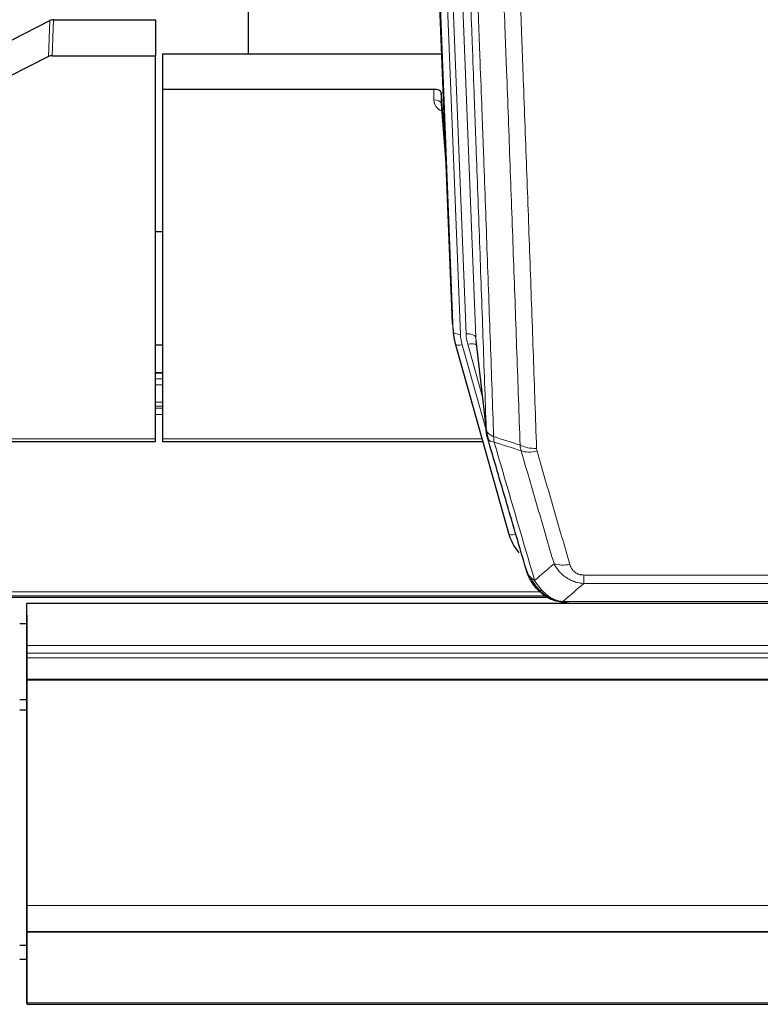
# Model space of a CAD drawing. Header units: inches. Extents: x 0 to 23760, y -13 to 16800.
# Tile 33 of 247: x 4244 to 4552, y 5920 to 6329. Entities that reach past the tile are written whole.
import ezdxf

# ---------------------------------------------------------------- set-up
doc = ezdxf.new("R2010")
doc.units = ezdxf.units.IN
doc.layers.add('254', color=7, linetype='Continuous', true_color=0xffffff)

msp = doc.modelspace()

# ---------------------------------------------------------------- linework, layer by layer
at = {"layer": '254', "color": 2, "linetype": 'Continuous', "lineweight": 25}
for p, q in [((4338.775, 6541.983), (4338.775, 6315.183)), ((4423.71, 6202.888), (4411.137, 6522.252)), ((4240.55, 6320.983), (4256.229, 6329.012)), ((4257.728, 6329.368), (4300.115, 6329.368)), ((4300.115, 6329.368), (4300.115, 6314.378)), ((4303.115, 6315.176), (4303.115, 6300.366)), ((4303.115, 6315.176), (4419.289, 6315.176)), ((4255.659, 6314.026), (4239.494, 6305.852)), ((4257.157, 6314.378), (4300.115, 6314.378)), ((4300.115, 6154.897), (4300.115, 6314.378)), ((4416.017, 6300.366), (4303.115, 6300.366)), ((4303.115, 6300.366), (4303.115, 6154.897)), ((4419.016, 6299.116), (4419.005, 6294.539)), ((4420.839, 6275.834), (4419.016, 6299.116)), ((4419.012, 6294.359), (4421.219, 6266.16)), ((4303.17, 6241.092), (4300.123, 6241.092)), ((4423.832, 6201.304), (4424.206, 6198.045)), ((4433.508, 6195.903), (4437.923, 6157.384)), ((4303.122, 6193.907), (4300.124, 6193.907)), ((4424.868, 6194.679), (4424.887, 6194.582)), ((4424.887, 6194.582), (4447.061, 6115.696)), ((4303.147, 6182.347), (4300.174, 6182.347)), ((4300.115, 6153.867), (4300.115, 6154.897)), ((4303.115, 6154.897), (4303.115, 6153.867)), ((4165.895, 6153.867), (4300.115, 6153.867)), ((4303.115, 6153.867), (4436.333, 6153.867)), ((4139.179, 6089.11), (4463.176, 6089.11)), ((5363.614, 6086.414), (4246.614, 6086.414)), ((4246.614, 6068.956), (4246.614, 6086.414)), ((4465.112, 6088.081), (4465.012, 6088.109)), ((4472.054, 6086.605), (4690.175, 6086.605)), ((4246.614, 6081.569), (4246.614, 6069.595)), ((4243.685, 6078.084), (4246.658, 6078.084)), ((4246.614, 6069.595), (4246.614, 6061.885)), ((4246.614, 6065.715), (4246.614, 6068.956)), ((4246.614, 6063.87), (4246.614, 6065.715)), ((4246.614, 6054.957), (4246.614, 6063.87)), ((4246.614, 6061.885), (4246.614, 5977.92)), ((4246.614, 6054.513), (4246.614, 6054.957)), ((4246.614, 5960.685), (4246.614, 6054.513)), ((4246.618, 6046.298), (4243.62, 6046.298)), ((4246.618, 6042.086), (4243.62, 6042.086)), ((4246.614, 5977.92), (4246.614, 5977.925)), ((4246.614, 5977.925), (4246.614, 5953.335)), ((4246.614, 5949.92), (4246.614, 5960.685)), ((4246.614, 5953.335), (4246.614, 5953.291)), ((4246.614, 5953.291), (4246.614, 5938.536)), ((4246.614, 5949.924), (4246.614, 5949.92)), ((4246.614, 5949.739), (4246.614, 5949.924)), ((4246.614, 5949.92), (5363.614, 5949.92)), ((4246.614, 5949.739), (5363.614, 5949.739)), ((4246.614, 5920.156), (4246.614, 5949.739)), ((4246.618, 5944.089), (4243.62, 5944.089)), ((4246.618, 5938.245), (4243.62, 5938.245)), ((4246.618, 5938.239), (4243.62, 5938.239)), ((4246.614, 5938.536), (4246.614, 5937.713)), ((4246.614, 5937.713), (4246.614, 5919.95)), ((4246.614, 5919.95), (4246.614, 5920.156)), ((4246.614, 5919.611), (5363.614, 5919.611))]:
    msp.add_line(p, q, dxfattribs=at)
at = {"layer": '254', "color": 110, "linetype": 'Continuous', "lineweight": 13}
for p, q in [((4420.351, 6528.97), (4433.417, 6197.076)), ((4416.607, 6524.285), (4429.425, 6198.703)), ((4424.084, 6199.63), (4411.385, 6522.193)), ((4414.32, 6522.461), (4427.078, 6198.41)), ((4255.659, 6314.026), (4256.229, 6329.012)), ((4257.728, 6329.368), (4257.157, 6314.378)), ((4416.007, 6295.95), (4416.017, 6300.366)), ((4419.005, 6294.539), (4421.212, 6266.352)), ((4423.71, 6202.888), (4424.084, 6199.63)), ((4433.417, 6197.076), (4437.794, 6158.895)), ((4427.775, 6194.009), (4437.848, 6158.175)), ((4436.148, 6172.864), (4430.123, 6194.302)), ((4300.174, 6182.291), (4303.147, 6182.291)), ((4300.174, 6179.842), (4303.147, 6179.842)), ((4300.174, 6177.365), (4303.147, 6177.365)), ((4300.174, 6170.174), (4303.147, 6170.174)), ((4300.174, 6168.522), (4303.147, 6168.522)), ((4300.174, 6167.737), (4303.147, 6167.737)), ((4300.174, 6165.04), (4303.147, 6165.04)), ((4166.182, 6154.897), (4300.115, 6154.897)), ((4303.115, 6154.897), (4436.046, 6154.897)), ((4445.224, 6131.934), (4449.949, 6115.123)), ((4478.443, 6094.735), (4478.443, 6098.269)), ((4478.443, 6098.269), (4683.786, 6098.269)), ((4683.786, 6094.735), (4478.443, 6094.735)), ((4140.517, 6089.671), (4462.284, 6089.671)), ((4141.93, 6091.284), (4460.277, 6091.284)), ((4465.012, 6088.109), (4464.944, 6088.266)), ((4469.712, 6087.267), (4692.517, 6087.267)), ((4246.614, 6068.956), (5363.614, 6068.956)), ((4246.614, 6065.715), (5363.614, 6065.715)), ((4246.614, 6063.87), (5363.614, 6063.87)), ((4246.614, 6054.957), (5363.614, 6054.957)), ((4246.614, 6054.513), (5363.614, 6054.513)), ((4246.614, 5960.685), (5363.614, 5960.685)), ((4246.614, 5920.156), (5363.614, 5920.156))]:
    msp.add_line(p, q, dxfattribs=at)
at = {"layer": '254', "color": 2, "linetype": 'Continuous', "lineweight": 25}
for centre, major_axis, ratio, start_param, end_param in [((4257.729, 6326.705), (3, -0.007), 0.8874311, 1.5734878, 2.096692), ((4257.16, 6311.749), (3, -0.011), 0.8761328, 1.5751062, 2.0983104), ((4416.018, 6299.072), (3, 0), 0.4313147, 0.033781, 1.5709509), ((4451.096, 6200.545), (-27.027, -0.37), 0.8864308, 0.02276, 0.2319114), ((4473.256, 6121.71), (-27.014, -0.465), 0.8900028, 0.2292736, 0.6114818)]:
    msp.add_ellipse(centre, major_axis=major_axis, ratio=ratio, start_param=start_param, end_param=end_param, dxfattribs=at)
at = {"layer": '254', "color": 110, "linetype": 'Continuous', "lineweight": 13}
for centre, major_axis, ratio, start_param, end_param in [((4422.01, 6295.95), (-6.003, -0.046), 0.8757409, 6.2743462, 7.3700502), ((4416.007, 6294.496), (-3, 0.007), 0.4848086, 3.1763596, 4.7135294), ((4427.078, 6199.795), (2.998, 0.118), 0.4614673, 3.175787, 4.6942235), ((4451.096, 6199.16), (-24.033, -0.038), 0.8858289, 0.0334668, 0.2426182), ((4429.425, 6196.856), (3.997, 0.157), 0.4614673, 0.0341943, 1.5526308), ((4453.443, 6199.453), (-24.033, -0.038), 0.8858289, 0.0334668, 0.2426182), ((4427.775, 6195.394), (2.888, 0.812), 0.4480327, 3.1416079, 4.5871119), ((4430.123, 6192.455), (3.851, 1.082), 0.4480327, 0.2500116, 1.4455193), ((4458.748, 6156.546), (-9.994, -0.345), 0.559112, 0.7940626, 1.551472), ((4458.935, 6155.373), (-9.604, -2.788), 0.5442898, 0.6684637, 1.414101), ((4449.949, 6116.508), (2.888, 0.812), 0.4480327, 3.1416079, 4.5871119), ((4472.596, 6108.49), (-9.598, -2.808), 0.562843, 0.6646512, 1.4076092)]:
    msp.add_ellipse(centre, major_axis=major_axis, ratio=ratio, start_param=start_param, end_param=end_param, dxfattribs=at)
for points, knots in [([(4437.794, 6158.895), (4437.349, 6171.743), (4436.443, 6197.594), (4435.036, 6236.838), (4434.066, 6263.311), (4433.512, 6278.291), (4433.45, 6279.956), (4433.326, 6283.29), (4433.14, 6288.293), (4432.704, 6299.992), (4432.325, 6310.061), (4432.007, 6318.474), (4431.943, 6320.158), (4431.816, 6323.528), (4431.624, 6328.586), (4431.173, 6340.41), (4430.783, 6350.582), (4429.997, 6370.977), (4428.934, 6398.305), (4427.293, 6439.699), (4426.169, 6467.564), (4425.599, 6481.564)], [0, 0, 0, 0, 0.125, 0.25, 0.375, 0.375, 0.390625, 0.390625, 0.40625, 0.4375, 0.5, 0.5, 0.515625, 0.515625, 0.53125, 0.5625, 0.625, 0.625, 0.75, 0.875, 1, 1, 1, 1]), ([(4428.654, 6479.783), (4429.226, 6465.73), (4430.353, 6437.759), (4431.998, 6396.208), (4433.065, 6368.777), (4433.853, 6348.304), (4434.244, 6338.093), (4434.696, 6326.224), (4434.888, 6321.147), (4435.016, 6317.765), (4435.08, 6316.074), (4435.399, 6307.629), (4435.779, 6297.522), (4436.217, 6285.778), (4436.403, 6280.756), (4436.527, 6277.409), (4436.589, 6275.737), (4437.145, 6260.701), (4438.118, 6234.126), (4439.529, 6194.733), (4440.437, 6168.783), (4440.883, 6155.887)], [0, 0, 0, 0, 0.125, 0.25, 0.375, 0.375, 0.4375, 0.46875, 0.484375, 0.484375, 0.5, 0.5, 0.5625, 0.59375, 0.609375, 0.609375, 0.625, 0.625, 0.75, 0.875, 1, 1, 1, 1]), ([(4451.88, 6152.318), (4451.442, 6165.016), (4450.55, 6190.561), (4449.628, 6216.408), (4448.925, 6235.906), (4448.689, 6242.424), (4448.213, 6255.498), (4447.973, 6262.054), (4447.246, 6281.778), (4446.754, 6294.999), (4446.13, 6311.613), (4446.005, 6314.94), (4445.753, 6321.602), (4445.374, 6331.607), (4444.991, 6341.649), (4444.22, 6361.782), (4443.176, 6388.756), (4441.566, 6429.608), (4440.464, 6457.103), (4439.906, 6470.916)], [0, 0, 0, 0, 0.125, 0.25, 0.25, 0.3125, 0.3125, 0.375, 0.375, 0.5, 0.5, 0.53125, 0.53125, 0.5625, 0.625, 0.625, 0.75, 0.875, 1, 1, 1, 1]), ([(4446.789, 6469.955), (4447.347, 6456.125), (4448.447, 6428.594), (4450.055, 6387.691), (4451.097, 6360.682), (4451.868, 6340.524), (4452.25, 6330.469), (4452.629, 6320.451), (4452.88, 6313.781), (4453.005, 6310.449), (4453.629, 6293.814), (4454.12, 6280.577), (4454.845, 6260.828), (4455.085, 6254.264), (4455.561, 6241.173), (4455.797, 6234.646), (4456.499, 6215.123), (4457.42, 6189.244), (4458.31, 6163.666), (4458.748, 6150.952)], [0, 0, 0, 0, 0.125, 0.25, 0.375, 0.375, 0.4375, 0.46875, 0.46875, 0.5, 0.5, 0.625, 0.625, 0.6875, 0.6875, 0.75, 0.75, 0.875, 1, 1, 1, 1]), ([(4437.794, 6158.895), (4437.795, 6158.887), (4437.797, 6158.872), (4437.8, 6158.848), (4437.803, 6158.824), (4437.807, 6158.801), (4437.81, 6158.777), (4437.814, 6158.753), (4437.819, 6158.73), (4437.823, 6158.706), (4437.828, 6158.683), (4437.833, 6158.659), (4437.839, 6158.635), (4437.844, 6158.612), (4437.85, 6158.588), (4437.856, 6158.565), (4437.862, 6158.541), (4437.869, 6158.518), (4437.876, 6158.495), (4437.883, 6158.471), (4437.89, 6158.448), (4437.898, 6158.424), (4437.906, 6158.401), (4437.914, 6158.378), (4437.922, 6158.355), (4437.931, 6158.331), (4437.94, 6158.308), (4437.949, 6158.285), (4437.958, 6158.262), (4437.968, 6158.239), (4437.978, 6158.215), (4437.988, 6158.192), (4437.998, 6158.169), (4438.009, 6158.146), (4438.02, 6158.123), (4438.031, 6158.1), (4438.042, 6158.078), (4438.054, 6158.055), (4438.066, 6158.032), (4438.078, 6158.009), (4438.09, 6157.986), (4438.103, 6157.964), (4438.116, 6157.941), (4438.129, 6157.918), (4438.142, 6157.896), (4438.156, 6157.873), (4438.17, 6157.851), (4438.184, 6157.828), (4438.198, 6157.806), (4438.213, 6157.783), (4438.228, 6157.761), (4438.243, 6157.739), (4438.258, 6157.716), (4438.273, 6157.694), (4438.289, 6157.672), (4438.305, 6157.65), (4438.322, 6157.628), (4438.338, 6157.606), (4438.355, 6157.584), (4438.372, 6157.562), (4438.389, 6157.54), (4438.407, 6157.518), (4438.424, 6157.497), (4438.442, 6157.475), (4438.46, 6157.453), (4438.479, 6157.432), (4438.497, 6157.41), (4438.516, 6157.389), (4438.536, 6157.367), (4438.555, 6157.346), (4438.574, 6157.325), (4438.594, 6157.303), (4438.614, 6157.282), (4438.635, 6157.261), (4438.655, 6157.24), (4438.676, 6157.219), (4438.703, 6157.192), (4438.737, 6157.159), (4438.778, 6157.12), (4438.819, 6157.082), (4438.862, 6157.043), (4438.905, 6157.006), (4438.949, 6156.968), (4438.994, 6156.93), (4439.039, 6156.893), (4439.086, 6156.857), (4439.133, 6156.82), (4439.181, 6156.784), (4439.23, 6156.748), (4439.279, 6156.713), (4439.329, 6156.677), (4439.38, 6156.642), (4439.432, 6156.608), (4439.484, 6156.574), (4439.537, 6156.54), (4439.591, 6156.506), (4439.646, 6156.473), (4439.701, 6156.44), (4439.757, 6156.408), (4439.814, 6156.376), (4439.872, 6156.344), (4439.93, 6156.312), (4439.989, 6156.281), (4440.048, 6156.251), (4440.109, 6156.22), (4440.169, 6156.19), (4440.231, 6156.161), (4440.293, 6156.132), (4440.356, 6156.103), (4440.42, 6156.074), (4440.484, 6156.046), (4440.549, 6156.019), (4440.615, 6155.992), (4440.681, 6155.965), (4440.748, 6155.938), (4440.815, 6155.912), (4440.86, 6155.895), (4440.883, 6155.887)], [0, 0, 0, 0, 0.0066687, 0.0133374, 0.0200061, 0.0266746, 0.0333432, 0.0400116, 0.0466801, 0.0533484, 0.0600168, 0.066685, 0.0733532, 0.0800214, 0.0866895, 0.0933575, 0.1000255, 0.1066935, 0.1133614, 0.1200292, 0.126697, 0.1333647, 0.1400324, 0.1467001, 0.1533676, 0.1600352, 0.1667026, 0.1733701, 0.1800374, 0.1867047, 0.193372, 0.2000392, 0.2067064, 0.2133735, 0.2200405, 0.2267075, 0.2333745, 0.2400414, 0.2467082, 0.253375, 0.2600418, 0.2667085, 0.2733751, 0.2800417, 0.2867082, 0.2933747, 0.3000412, 0.3067075, 0.3133739, 0.3200401, 0.3267064, 0.3333725, 0.3400387, 0.3467047, 0.3533708, 0.3600367, 0.3667026, 0.3733685, 0.3800343, 0.3867001, 0.3933658, 0.4000315, 0.4066971, 0.4133626, 0.4200281, 0.4266936, 0.433359, 0.4400243, 0.4466896, 0.4533549, 0.4600201, 0.4666852, 0.4733503, 0.4800154, 0.4866804, 0.4933453, 0.5000102, 0.5125098, 0.5250093, 0.5375088, 0.5500082, 0.5625077, 0.5750071, 0.5875066, 0.600006, 0.6125054, 0.6250049, 0.6375043, 0.6500037, 0.6625032, 0.6750026, 0.6875021, 0.7000016, 0.7125011, 0.7250006, 0.7375001, 0.7499997, 0.7624993, 0.7749989, 0.7874985, 0.7999982, 0.812498, 0.8249977, 0.8374975, 0.8499974, 0.8624973, 0.8749972, 0.8874972, 0.8999973, 0.9124974, 0.9249976, 0.9374978, 0.9499981, 0.9624985, 0.9749989, 0.9874994, 1, 1, 1, 1]), ([(4438.35, 6155.445), (4438.371, 6155.199), (4438.449, 6154.967), (4438.713, 6154.548), (4438.899, 6154.36), (4439.37, 6154.038), (4439.655, 6153.904), (4440.314, 6153.7), (4440.687, 6153.63), (4441.095, 6153.596)], [0, 0, 0, 0, 0.25, 0.25, 0.5, 0.5, 0.75, 0.75, 1, 1, 1, 1]), ([(4441.095, 6153.596), (4441.02, 6153.968), (4440.978, 6154.34), (4440.92, 6155.099), (4440.904, 6155.485), (4440.883, 6155.887)], [0, 0, 0, 0, 0.5, 0.5, 1, 1, 1, 1]), ([(4441.095, 6153.596), (4443.917, 6143.903), (4446.733, 6134.256), (4450.947, 6119.853), (4452.35, 6115.063), (4455.152, 6105.507), (4456.551, 6100.741), (4457.949, 6095.986)], [0, 0, 0, 0, 0.5, 0.5, 0.75, 0.75, 1, 1, 1, 1]), ([(4458.935, 6149.775), (4458.879, 6149.968), (4458.836, 6150.163), (4458.773, 6150.556), (4458.754, 6150.753), (4458.748, 6150.952)], [0, 0, 0, 0, 0.5, 0.5, 1, 1, 1, 1]), ([(4466.016, 6102.948), (4464.881, 6106.835), (4463.744, 6110.728), (4461.469, 6118.531), (4460.33, 6122.44), (4456.911, 6134.19), (4454.627, 6142.053), (4452.339, 6149.946)], [0, 0, 0, 0, 0.25, 0.25, 0.5, 0.5, 1, 1, 1, 1]), ([(4458.935, 6149.775), (4461.221, 6141.87), (4463.502, 6133.994), (4466.917, 6122.226), (4468.055, 6118.311), (4470.327, 6110.496), (4471.462, 6106.596), (4472.596, 6102.704)], [0, 0, 0, 0, 0.5, 0.5, 0.75, 0.75, 1, 1, 1, 1]), ([(4478.443, 6094.735), (4478.109, 6094.759), (4477.775, 6094.792), (4477.112, 6094.879), (4476.784, 6094.933), (4475.808, 6095.125), (4475.171, 6095.293), (4474.468, 6095.53), (4474.39, 6095.557), (4474.234, 6095.612), (4474.157, 6095.641), (4473.925, 6095.727), (4473.773, 6095.788), (4473.318, 6095.975), (4472.723, 6096.245), (4472.15, 6096.553), (4471.729, 6096.798), (4471.521, 6096.924), (4471.315, 6097.056), (4471.179, 6097.144), (4471.111, 6097.189), (4470.505, 6097.599), (4469.997, 6097.995), (4469.278, 6098.634), (4469.046, 6098.855), (4468.707, 6099.197), (4468.596, 6099.313), (4468.378, 6099.548), (4468.27, 6099.668), (4467.743, 6100.273), (4467.355, 6100.78), (4466.64, 6101.834), (4466.314, 6102.381), (4466.016, 6102.948)], [0, 0, 0, 0, 0.0625, 0.0625, 0.125, 0.125, 0.25, 0.25, 0.265625, 0.265625, 0.28125, 0.28125, 0.3125, 0.3125, 0.375, 0.4375, 0.4375, 0.46875, 0.484375, 0.484375, 0.5, 0.5, 0.625, 0.625, 0.6875, 0.6875, 0.71875, 0.71875, 0.75, 0.75, 0.875, 0.875, 1, 1, 1, 1]), ([(4478.443, 6098.269), (4478.261, 6098.269), (4478.078, 6098.275), (4477.715, 6098.301), (4477.535, 6098.321), (4477.179, 6098.374), (4477.004, 6098.408), (4476.657, 6098.49), (4476.486, 6098.539), (4476.275, 6098.609), (4476.233, 6098.623), (4476.15, 6098.653), (4476.025, 6098.699), (4475.904, 6098.749), (4475.665, 6098.854), (4475.357, 6099.008), (4475.07, 6099.186), (4474.897, 6099.306), (4474.862, 6099.33), (4474.794, 6099.379), (4474.761, 6099.404), (4474.661, 6099.481), (4474.596, 6099.533), (4474.406, 6099.692), (4474.287, 6099.802), (4474.06, 6100.03), (4473.953, 6100.148), (4473.75, 6100.391), (4473.655, 6100.516), (4473.542, 6100.676), (4473.519, 6100.709), (4473.476, 6100.774), (4473.454, 6100.806), (4473.39, 6100.905), (4473.349, 6100.971), (4473.231, 6101.17), (4473.157, 6101.305), (4473.02, 6101.577), (4472.957, 6101.715), (4472.78, 6102.132), (4472.68, 6102.416), (4472.596, 6102.704)], [0, 0, 0, 0, 0.0625, 0.0625, 0.125, 0.125, 0.1875, 0.1875, 0.25, 0.25, 0.265625, 0.265625, 0.28125, 0.3125, 0.3125, 0.375, 0.4375, 0.4375, 0.453125, 0.453125, 0.46875, 0.46875, 0.5, 0.5, 0.5625, 0.5625, 0.625, 0.625, 0.6875, 0.6875, 0.703125, 0.703125, 0.71875, 0.71875, 0.75, 0.75, 0.8125, 0.8125, 0.875, 0.875, 1, 1, 1, 1]), ([(4455.032, 6098.901), (4455.188, 6098.616), (4455.368, 6098.341), (4455.772, 6097.812), (4455.997, 6097.558), (4456.242, 6097.317)], [0, 0, 0, 0, 0.5, 0.5, 1, 1, 1, 1]), ([(4459.9, 6091.992), (4459.529, 6092.381), (4459.172, 6092.787), (4457.811, 6094.47), (4456.941, 6095.864), (4456.242, 6097.317)], [0, 0, 0, 0, 0.25, 0.25, 1, 1, 1, 1]), ([(4456.242, 6097.317), (4456.488, 6097.07), (4456.754, 6096.834), (4457.325, 6096.39), (4457.629, 6096.181), (4457.949, 6095.986)], [0, 0, 0, 0, 0.5, 0.5, 1, 1, 1, 1]), ([(4461.125, 6091.779), (4460.826, 6092.096), (4460.535, 6092.424), (4459.409, 6093.774), (4458.642, 6094.871), (4457.949, 6095.986)], [0, 0, 0, 0, 0.25, 0.25, 1, 1, 1, 1]), ([(4458.914, 6092.477), (4458.945, 6092.45), (4458.978, 6092.424), (4459.112, 6092.322), (4459.225, 6092.253), (4459.475, 6092.131), (4459.611, 6092.078), (4459.802, 6092.019), (4459.851, 6092.005), (4459.9, 6091.992)], [0, 0, 0, 0, 0.125, 0.125, 0.5, 0.5, 0.875, 0.875, 1, 1, 1, 1]), ([(4459.9, 6091.992), (4459.999, 6091.966), (4460.1, 6091.942), (4460.357, 6091.892), (4460.515, 6091.868), (4460.825, 6091.824), (4460.979, 6091.804), (4461.125, 6091.779)], [0, 0, 0, 0, 0.25, 0.25, 0.625, 0.625, 1, 1, 1, 1]), ([(4465.094, 6088.66), (4464.914, 6088.758), (4464.735, 6088.859), (4464.028, 6089.284), (4463.513, 6089.642), (4462.519, 6090.429), (4462.04, 6090.857), (4461.426, 6091.466), (4461.274, 6091.621), (4461.125, 6091.779)], [0, 0, 0, 0, 0.125, 0.125, 0.5, 0.5, 0.875, 0.875, 1, 1, 1, 1]), ([(4464.944, 6088.266), (4464.942, 6088.296), (4464.944, 6088.329), (4464.957, 6088.414), (4464.973, 6088.469), (4465.021, 6088.573), (4465.053, 6088.622), (4465.094, 6088.66)], [0, 0, 0, 0, 0.25, 0.25, 0.625, 0.625, 1, 1, 1, 1]), ([(4469.712, 6087.267), (4468.492, 6087.369), (4467.315, 6087.663), (4465.822, 6088.29), (4465.454, 6088.466), (4465.094, 6088.66)], [0, 0, 0, 0, 0.75, 0.75, 1, 1, 1, 1]), ([(4470.583, 6086.747), (4470.464, 6086.774), (4470.354, 6086.805), (4470.106, 6086.892), (4469.98, 6086.953), (4469.794, 6087.095), (4469.733, 6087.176), (4469.712, 6087.267)], [0, 0, 0, 0, 0.25, 0.25, 0.625, 0.625, 1, 1, 1, 1])]:
    msp.add_open_spline(points, degree=3, knots=knots, dxfattribs=at)
at = {"layer": '254', "color": 2, "linetype": 'Continuous', "lineweight": 25}
for points, knots in [([(4438.35, 6155.445), (4438.345, 6155.462), (4438.335, 6155.496), (4438.32, 6155.549), (4438.305, 6155.602), (4438.289, 6155.657), (4438.274, 6155.712), (4438.259, 6155.769), (4438.243, 6155.827), (4438.228, 6155.886), (4438.212, 6155.947), (4438.197, 6156.008), (4438.182, 6156.07), (4438.166, 6156.134), (4438.151, 6156.199), (4438.136, 6156.265), (4438.121, 6156.332), (4438.106, 6156.4), (4438.091, 6156.469), (4438.076, 6156.54), (4438.062, 6156.611), (4438.047, 6156.684), (4438.033, 6156.758), (4438.019, 6156.833), (4438.005, 6156.909), (4437.991, 6156.987), (4437.978, 6157.065), (4437.957, 6157.192), (4437.931, 6157.361), (4437.903, 6157.568), (4437.879, 6157.76), (4437.86, 6157.937), (4437.844, 6158.1), (4437.831, 6158.247), (4437.821, 6158.379), (4437.813, 6158.496), (4437.807, 6158.598), (4437.803, 6158.685), (4437.799, 6158.756), (4437.797, 6158.813), (4437.795, 6158.854), (4437.794, 6158.88), (4437.794, 6158.892), (4437.794, 6158.895)], [0, 0, 0, 0, 0.0155037, 0.0313049, 0.0474035, 0.0637997, 0.0804935, 0.097485, 0.1147743, 0.1323613, 0.1502462, 0.1684289, 0.1869096, 0.2056883, 0.224765, 0.2441397, 0.2638126, 0.2837835, 0.3040527, 0.32462, 0.3454856, 0.3666494, 0.3881116, 0.409872, 0.4319308, 0.454288, 0.4769435, 0.4998975, 0.5635611, 0.6228928, 0.6778927, 0.7285606, 0.7748966, 0.8169007, 0.8545729, 0.8879131, 0.9169214, 0.9415977, 0.9619421, 0.9779545, 0.989635, 0.9969835, 1, 1, 1, 1]), ([(4454.393, 6100.675), (4453.062, 6105.198), (4451.73, 6109.731), (4449.062, 6118.817), (4447.726, 6123.371), (4443.716, 6137.064), (4441.036, 6146.234), (4438.35, 6155.445)], [0, 0, 0, 0, 0.25, 0.25, 0.5, 0.5, 1, 1, 1, 1]), ([(4458.424, 6093.178), (4458.413, 6093.192), (4458.39, 6093.218), (4458.355, 6093.258), (4458.319, 6093.298), (4458.283, 6093.34), (4458.247, 6093.382), (4458.211, 6093.425), (4458.174, 6093.468), (4458.136, 6093.512), (4458.099, 6093.557), (4458.06, 6093.603), (4458.022, 6093.649), (4457.983, 6093.696), (4457.944, 6093.744), (4457.905, 6093.793), (4457.865, 6093.842), (4457.825, 6093.892), (4457.784, 6093.943), (4457.744, 6093.995), (4457.703, 6094.047), (4457.661, 6094.1), (4457.62, 6094.154), (4457.578, 6094.209), (4457.536, 6094.264), (4457.493, 6094.32), (4457.45, 6094.377), (4457.408, 6094.435), (4457.364, 6094.494), (4457.321, 6094.553), (4457.277, 6094.613), (4457.233, 6094.674), (4457.189, 6094.736), (4457.145, 6094.799), (4457.101, 6094.862), (4457.056, 6094.927), (4457.011, 6094.992), (4456.966, 6095.058), (4456.921, 6095.124), (4456.876, 6095.192), (4456.83, 6095.261), (4456.785, 6095.33), (4456.739, 6095.4), (4456.693, 6095.471), (4456.648, 6095.543), (4456.602, 6095.616), (4456.556, 6095.69), (4456.51, 6095.764), (4456.463, 6095.839), (4456.417, 6095.916), (4456.371, 6095.993), (4456.325, 6096.071), (4456.279, 6096.15), (4456.232, 6096.23), (4456.186, 6096.311), (4456.14, 6096.392), (4456.094, 6096.475), (4456.048, 6096.558), (4456.002, 6096.643), (4455.956, 6096.728), (4455.91, 6096.814), (4455.864, 6096.902), (4455.818, 6096.99), (4455.773, 6097.079), (4455.727, 6097.169), (4455.682, 6097.26), (4455.637, 6097.351), (4455.592, 6097.444), (4455.547, 6097.538), (4455.502, 6097.633), (4455.458, 6097.728), (4455.414, 6097.825), (4455.37, 6097.922), (4455.326, 6098.021), (4455.283, 6098.12), (4455.24, 6098.221), (4455.197, 6098.322), (4455.154, 6098.425), (4455.112, 6098.528), (4455.07, 6098.632), (4455.029, 6098.737), (4454.988, 6098.844), (4454.947, 6098.951), (4454.907, 6099.059), (4454.867, 6099.168), (4454.827, 6099.278), (4454.788, 6099.389), (4454.749, 6099.501), (4454.711, 6099.614), (4454.674, 6099.728), (4454.637, 6099.843), (4454.6, 6099.959), (4454.564, 6100.076), (4454.528, 6100.194), (4454.494, 6100.313), (4454.459, 6100.433), (4454.425, 6100.554), (4454.404, 6100.635), (4454.393, 6100.675)], [0, 0, 0, 0, 0.0060657, 0.012223, 0.0184718, 0.0248123, 0.0312443, 0.0377679, 0.0443831, 0.0510899, 0.0578883, 0.0647782, 0.0717598, 0.0788329, 0.0859977, 0.093254, 0.1006019, 0.1080414, 0.1155725, 0.1231952, 0.1309095, 0.1387154, 0.1466129, 0.1546019, 0.1626826, 0.1708549, 0.1791188, 0.1874742, 0.1959213, 0.20446, 0.2130903, 0.2218121, 0.2306256, 0.2395307, 0.2485274, 0.2576156, 0.2667955, 0.276067, 0.2854301, 0.2948848, 0.3044311, 0.314069, 0.3237985, 0.3336196, 0.3435324, 0.3535367, 0.3636326, 0.3738202, 0.3840993, 0.3944701, 0.4049324, 0.4154864, 0.426132, 0.4368691, 0.4476979, 0.4586183, 0.4696303, 0.480734, 0.4919292, 0.503216, 0.5145945, 0.5260645, 0.5376262, 0.5492795, 0.5610244, 0.5728609, 0.584789, 0.5968087, 0.60892, 0.621123, 0.6334175, 0.6458037, 0.6582815, 0.6708509, 0.6835119, 0.6962645, 0.7091087, 0.7220445, 0.735072, 0.748191, 0.7614017, 0.774704, 0.7880979, 0.8015834, 0.8151605, 0.8288293, 0.8425896, 0.8564416, 0.8703852, 0.8844204, 0.8985472, 0.9127656, 0.9270756, 0.9414773, 0.9559705, 0.9705554, 0.9852319, 1, 1, 1, 1]), ([(4454.393, 6100.675), (4454.45, 6100.365), (4454.532, 6100.061), (4454.745, 6099.468), (4454.877, 6099.18), (4455.032, 6098.901)], [0, 0, 0, 0, 0.5, 0.5, 1, 1, 1, 1]), ([(4458.914, 6092.477), (4458.48, 6092.946), (4458.07, 6093.437), (4456.54, 6095.473), (4455.644, 6097.161), (4455.032, 6098.901)], [0, 0, 0, 0, 0.25, 0.25, 1, 1, 1, 1]), ([(4458.484, 6093.044), (4458.506, 6093), (4458.529, 6092.955), (4458.608, 6092.82), (4458.671, 6092.73), (4458.797, 6092.586), (4458.853, 6092.53), (4458.914, 6092.477)], [0, 0, 0, 0, 0.2280377, 0.2280377, 0.6912151, 0.6912151, 1, 1, 1, 1]), ([(4461.425, 6090.219), (4460.779, 6090.701), (4460.164, 6091.227), (4459.356, 6092.013), (4459.132, 6092.242), (4458.914, 6092.477)], [0, 0, 0, 0, 0.7159091, 0.7159091, 1, 1, 1, 1]), ([(4464.944, 6088.266), (4464.715, 6088.378), (4464.488, 6088.495), (4463.586, 6088.988), (4462.927, 6089.409), (4461.657, 6090.347), (4461.047, 6090.864), (4460.275, 6091.607), (4460.086, 6091.797), (4459.9, 6091.992)], [0, 0, 0, 0, 0.125, 0.125, 0.5, 0.5, 0.875, 0.875, 1, 1, 1, 1]), ([(4470.583, 6086.747), (4469.172, 6086.836), (4467.736, 6087.142), (4465.865, 6087.844), (4465.401, 6088.043), (4464.944, 6088.266)], [0, 0, 0, 0, 0.75, 0.75, 1, 1, 1, 1]), ([(4467.11, 6087.351), (4467.031, 6087.375), (4466.951, 6087.4), (4466.278, 6087.611), (4465.69, 6087.831), (4465.112, 6088.081)], [0, 0, 0, 0, 0.1180686, 0.1180686, 1, 1, 1, 1]), ([(4472.254, 6086.607), (4472.18, 6086.605), (4472.106, 6086.605), (4471.81, 6086.605), (4471.588, 6086.614), (4471.161, 6086.649), (4470.955, 6086.675), (4470.703, 6086.721), (4470.642, 6086.734), (4470.583, 6086.747)], [0, 0, 0, 0, 0.125, 0.125, 0.5, 0.5, 0.875, 0.875, 1, 1, 1, 1])]:
    msp.add_open_spline(points, degree=3, knots=knots, dxfattribs=at)
for points, degree in [([(4437.917, 6157.465), (4438.667, 6154.634)], 1), ([(4461.501, 6090.162), (4463.147, 6088.942), (4465.014, 6088.108)], 2), ([(4472.254, 6086.607), (4471.637, 6086.603), (4471.014, 6086.633), (4470.388, 6086.697)], 3)]:
    msp.add_open_spline(points, degree=degree, dxfattribs=at)
at = {"layer": '254', "color": 110, "linetype": 'Continuous', "lineweight": 13}
for points in [[(4440.883, 6155.887), (4444.548, 6154.699), (4448.214, 6153.51), (4451.88, 6152.318)], [(4452.339, 6149.946), (4448.59, 6151.164), (4444.843, 6152.381), (4441.095, 6153.596)], [(4452.339, 6149.946), (4452.226, 6150.33), (4452.038, 6151.109), (4451.921, 6151.911), (4451.88, 6152.318)], [(4457.949, 6095.986), (4460.623, 6098.309), (4463.312, 6100.63), (4466.016, 6102.948)], [(4478.443, 6094.735), (4475.515, 6092.249), (4472.605, 6089.759), (4469.712, 6087.267)]]:
    msp.add_open_spline(points, degree=3, dxfattribs=at)

doc.saveas('drawing.dxf')
